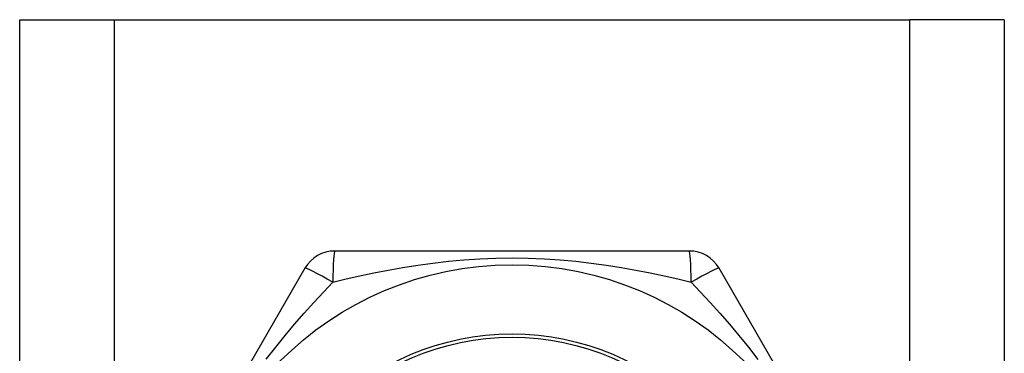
# Model space of a CAD drawing. Header units: inches. Extents: x 4.2 to 80.3, y 5.9 to 52.3.
# Tile 38 of 72: x 6.914 to 7.637, y 40.358 to 40.603. Entities that reach past the tile are written whole.
import ezdxf

# ---------------------------------------------------------------- set-up
doc = ezdxf.new("R2010")
doc.units = ezdxf.units.IN
doc.header["$LTSCALE"] = 5.125904
doc.header["$MEASUREMENT"] = 0
doc.layers.add('Visible Edges(ANSI)', color=7, linetype='Continuous', lineweight=25)
doc.layers.add('Visible Tangent Edges(ANSI)', color=7, linetype='Continuous', lineweight=25)

msp = doc.modelspace()

# ---------------------------------------------------------------- linework, layer by layer
at = {"layer": 'Visible Edges(ANSI)'}
for p, q in [((6.91367, 40.60269), (6.98294, 40.60269)), ((6.91367, 18.23633), (6.91367, 40.60269)), ((6.98294, 40.60269), (7.56739, 40.60269)), ((7.63666, 40.60269), (7.56739, 40.60269)), ((7.63666, 40.60269), (7.63666, 18.23633)), ((7.40529, 40.43301), (7.14504, 40.43301)), ((7.12311, 40.42035), (6.99298, 40.19497)), ((7.55735, 40.19497), (7.42722, 40.42035))]:
    msp.add_line(p, q, dxfattribs=at)
msp.add_circle((7.27517, 40.1823), 0.24058, dxfattribs=at)
for centre, start, end in [((7.14504, 40.40769), 90, 150), ((7.40529, 40.40769), 30, 90)]:
    msp.add_arc(centre, 0.02532, start, end, dxfattribs=at)
at = {"layer": 'Visible Tangent Edges(ANSI)'}
for p, q in [((6.98294, 40.60269), (6.98294, 18.23633)), ((7.56739, 18.23633), (7.56739, 40.60269))]:
    msp.add_line(p, q, dxfattribs=at)
at = {"layer": 'Visible Tangent Edges(ANSI)', "flags": 128}
for points in [[(7.14363, 40.41014), (7.15343, 40.41252), (7.16348, 40.41482), (7.17378, 40.417), (7.1843, 40.41906), (7.19504, 40.42095), (7.20598, 40.42267), (7.21711, 40.42418), (7.22842, 40.42548), (7.2399, 40.42652), (7.25153, 40.4273), (7.2633, 40.42778), (7.2752, 40.42795), (7.28714, 40.42779), (7.29894, 40.42731), (7.31058, 40.42653), (7.32205, 40.42549), (7.33335, 40.4242), (7.34446, 40.42268), (7.35537, 40.42097), (7.36609, 40.41907), (7.37658, 40.41701), (7.38686, 40.41482), (7.3969, 40.41252), (7.40671, 40.41014)], [(7.09476, 40.35362), (7.10163, 40.36248), (7.10857, 40.37108), (7.11557, 40.37941), (7.1226, 40.38748), (7.12964, 40.39528), (7.13665, 40.40284), (7.14363, 40.41014)], [(7.40671, 40.41014), (7.41367, 40.40284), (7.42069, 40.39528), (7.42774, 40.38745), (7.43478, 40.37936), (7.44179, 40.371), (7.44875, 40.36238), (7.45563, 40.35349)]]:
    msp.add_lwpolyline(points, dxfattribs=at)
at = {"layer": 'Visible Tangent Edges(ANSI)'}
for radius in [0.18993, 0.1874]:
    msp.add_circle((7.27517, 40.1823), radius, dxfattribs=at)
for centre, major_axis, start_param, end_param in [((7.14504, 40.40769), (0, 0.02532), 0, 1.474012), ((7.40529, 40.40769), (0, 0.02532), 4.809173, 6.283185), ((7.14504, 40.40769), (-0.02193, 0.01266), 4.809173, 6.283185), ((7.40529, 40.40769), (0.02193, 0.01266), 0, 1.474012)]:
    msp.add_ellipse(centre, major_axis=major_axis, ratio=0.056054, start_param=start_param, end_param=end_param, dxfattribs=at)

doc.saveas('drawing.dxf')
